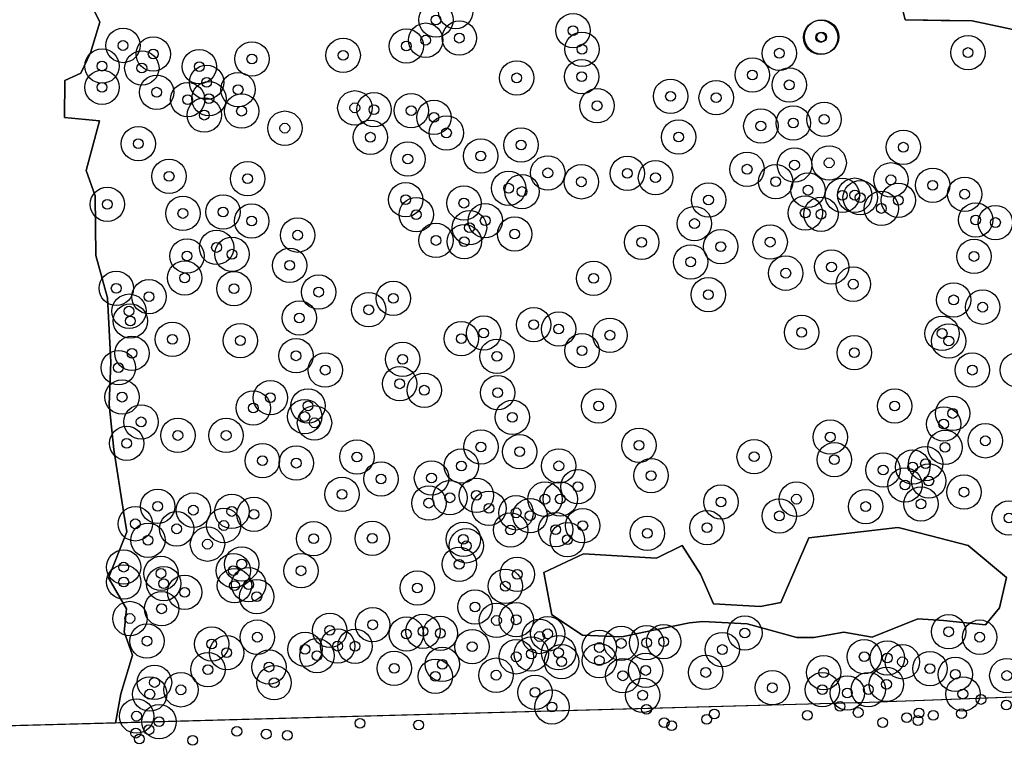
# Model space of a CAD drawing. Header units: inches. Extents: x 128668 to 131679, y 413272 to 413787.
# Tile 86 of 116: x 131028 to 131128, y 413274 to 413348. Entities that reach past the tile are written whole.
import ezdxf

# ---------------------------------------------------------------- set-up
doc = ezdxf.new("R2010")
doc.units = ezdxf.units.IN
doc.header["$MEASUREMENT"] = 0
doc.header["$PDMODE"] = 33
doc.header["$PDSIZE"] = -3
for name, color, linetype in [('Onderzoeksgebied Capelsche UW (ca. 743.790 m2)', 5, 'Continuous'), ('Significante objecten binnen onderzoeksgebied', 3, 'Continuous'), ('Significante objecten buiten onderzoeksgebied', 1, 'Continuous'), ('Veiligheidsmarge objecten d.d. 230531', 6, 'Continuous'), ('Verstoorde gebieden (C-gebied) (ca. 90.096 m2)', 40, 'Continuous'), ('Vrijgegeven gebieden (A+B gebied) (ca. 609.035 m2)', 3, 'Continuous')]:
    doc.layers.add(name, color=color, linetype=linetype)

msp = doc.modelspace()

# ---------------------------------------------------------------- linework, layer by layer
at = {"layer": 'Onderzoeksgebied Capelsche UW (ca. 743.790 m2)'}
msp.add_lwpolyline([(131293.3, 413287.46), (131214.98, 413282.17), (131114.49, 413278.47), (130957.86, 413274.23), (130814.98, 413276.35)], dxfattribs=at)
at = {"layer": 'Significante objecten binnen onderzoeksgebied'}
for p in [(131070.36, 413347.97), (131084.33, 413346.88), (131069.32, 413345.91), (131072.74, 413346.12), (131109.56, 413346.19), (131109.65, 413346.24), (131038.49, 413345.37), (131041.56, 413344.5), (131067.35, 413345.31), (131085.24, 413344.99), (131105.35, 413344.58), (131124.57, 413344.65), (131051.61, 413344), (131060.91, 413344.37), (131036.35, 413343.27), (131040.4, 413343.07), (131046.25, 413343.22), (131047, 413341.62), (131078.59, 413342.07), (131085.21, 413342.2), (131102.6, 413342.37), (131036.35, 413341.11), (131041.91, 413340.61), (131050.21, 413340.88), (131106.35, 413341.36), (131045.07, 413339.86), (131047.23, 413339.95), (131094.26, 413340.2), (131098.91, 413340.05), (131050.56, 413338.69), (131062.1, 413339.02), (131064.05, 413338.84), (131067.84, 413338.74), (131086.78, 413339.23), (131046.76, 413338.28), (131070.16, 413338.05), (131106.76, 413337.47), (131109.91, 413337.85), (131054.97, 413336.95), (131071.43, 413336.47), (131103.46, 413337.17), (131040.05, 413335.37), (131063.68, 413336.03), (131095.08, 413336.05), (131079.04, 413335.24), (131117.98, 413335.01), (131067.5, 413333.81), (131074.93, 413334.12), (131110.42, 413333.42), (131081.76, 413332.4), (131089.86, 413332.35), (131102.06, 413332.77), (131106.89, 413333.19), (131043.18, 413332.05), (131051.17, 413331.81), (131085.18, 413331.49), (131092.73, 413331.91), (131104.98, 413331.5), (131116.71, 413331.69), (131077.77, 413330.84), (131079.12, 413330.5), (131108.27, 413330.64), (131120.97, 413331.14), (131067.28, 413329.67), (131098.13, 413329.64), (131111.77, 413330.11), (131113.03, 413330.13), (131113.58, 413329.88), (131117.47, 413329.61), (131124.23, 413330.23), (131036.88, 413329.2), (131048.68, 413328.42), (131073.21, 413329.32), (131115.74, 413328.78), (131044.58, 413328.27), (131051.59, 413327.5), (131068.35, 413328.15), (131075.38, 413327.54), (131107.98, 413328.32), (131109.59, 413328.19), (131125.35, 413327.61), (131127.36, 413327.34), (131073.78, 413326.82), (131096.7, 413327.24), (131056.27, 413326.06), (131070.36, 413325.52), (131073.24, 413325.4), (131078.38, 413326.17), (131091.32, 413325.33), (131104.41, 413325.35), (131048.01, 413324.81), (131099.38, 413324.89), (131045.01, 413323.93), (131049.58, 413324.12), (131096.32, 413323.34), (131125.18, 413323.89), (131055.46, 413322.98), (131110.66, 413322.82), (131044.77, 413321.71), (131086.42, 413321.67), (131106, 413322.19), (131037.79, 413320.65), (131049.79, 413320.61), (131112.87, 413321.07), (131041.13, 413319.79), (131058.42, 413320.26), (131066.02, 413319.62), (131098.11, 413320), (131123.1, 413319.47), (131039.1, 413318.32), (131063.52, 413318.46), (131126.05, 413318.73), (131039.23, 413317.32), (131056.45, 413317.63), (131080.32, 413316.94), (131082.87, 413316.5), (131043.52, 413315.46), (131050.43, 413315.33), (131072.94, 413315.52), (131075.23, 413316.09), (131088.08, 413315.87), (131107.61, 413316.16), (131121.93, 413316.05), (131085.24, 413314.3), (131122.61, 413315.28), (131039.39, 413314.03), (131056.11, 413313.78), (131066.96, 413313.42), (131076.57, 413313.73), (131112.98, 413314.09), (131038.02, 413312.57), (131059.08, 413312.32), (131125, 413312.32), (131066.67, 413310.93), (131038.39, 413309.57), (131053.5, 413309.51), (131069.17, 413310.27), (131076.65, 413310.02), (131051.75, 413308.47), (131057.33, 413308.68), (131086.93, 413308.66), (131117.09, 413308.66), (131057, 413307.59), (131078.15, 413307.52), (131123.01, 413307.91), (131040.33, 413307.05), (131057.99, 413306.95), (131122.09, 413306.82), (131044.07, 413305.67), (131048.99, 413305.67), (131110.53, 413305.5), (131038.86, 413304.86), (131074.94, 413304.5), (131091.05, 413304.67), (131122.23, 413304.45), (131126.33, 413305.12), (131062.31, 413303.48), (131078.89, 413304.01), (131102.78, 413303.5), (131052.69, 413303.1), (131056.13, 413302.85), (131072.96, 413302.56), (131082.88, 413302.57), (131110.95, 413303.2), (131118.93, 413302.45), (131120.24, 413302.79), (131069.91, 413301.34), (131092.28, 413301.58), (131115.92, 413302.15), (131064.77, 413301.24), (131084.82, 413300.45), (131118.15, 413300.62), (131120.57, 413301.03), (131060.8, 413299.68), (131071.78, 413299.32), (131074.49, 413299.57), (131124.15, 413299.9), (131042.02, 413298.45), (131069.64, 413298.78), (131081.46, 413299.18), (131083.02, 413299.19), (131099.4, 413298.89), (131107.09, 413299.18), (131114.14, 413298.43), (131119.77, 413298.7), (131045.65, 413298.06), (131049.57, 413297.93), (131051.82, 413297.63), (131075.76, 413298.24), (131078.53, 413297.79), (131079.96, 413297.5), (131105.35, 413297.48), (131128.74, 413297.27), (131039.73, 413296.67), (131048.75, 413296.5), (131085.32, 413296.48), (131097.98, 413296.28), (131043.95, 413296.16), (131077.96, 413296.04), (131082.55, 413296.08), (131091.89, 413295.71), (131041.03, 413295), (131047.09, 413294.6), (131057.9, 413295.15), (131063.87, 413295.19), (131073.16, 413295.09), (131073.45, 413294.43), (131083.76, 413295.06), (131038.55, 413292.26), (131050.58, 413292.57), (131072.73, 413292.55), (131042.35, 413291.62), (131049.73, 413291.9), (131056.62, 413291.89), (131078.64, 413291.53), (131038.56, 413290.75), (131042.63, 413290.58), (131049.84, 413290.38), (131051.28, 413290.48), (131077.44, 413290.32), (131044.77, 413289.7), (131052.11, 413289.25), (131068.47, 413290.14), (131074.34, 413288.21), (131042.41, 413288.02), (131039.18, 413287.03), (131063.92, 413286.39), (131076.53, 413286.83), (131078.54, 413286.9), (131059.55, 413285.82), (131067.36, 413285.46), (131069.04, 413285.73), (131070.8, 413285.52), (131081.75, 413285.47), (131101.83, 413285.55), (131122.6, 413285.68), (131040.92, 413284.73), (131047.52, 413284.43), (131052.16, 413285.13), (131060.34, 413284.22), (131062.12, 413284.21), (131080.91, 413285.2), (131089.23, 413284.49), (131091.82, 413284.56), (131093.56, 413284.68), (131125.76, 413285.13), (131049.05, 413283.55), (131057.03, 413283.89), (131058.24, 413283.24), (131074.05, 413284.16), (131080.09, 413283.43), (131082.85, 413283.55), (131087, 413284.08), (131099.53, 413283.87), (131071.02, 413282.37), (131078.54, 413283.13), (131083.16, 413282.63), (131087, 413282.75), (131113.99, 413283.14), (131116.34, 413283.01), (131117.89, 413282.62), (131047.13, 413281.83), (131053.36, 413282.08), (131066.11, 413281.96), (131076.49, 413281.26), (131089.4, 413281.2), (131091.73, 413281.74), (131097.85, 413281.54), (131109.86, 413281.53), (131120.68, 413281.93), (131123.27, 413281.34), (131128.52, 413281.22), (131041.69, 413280.52), (131053.88, 413280.49), (131070.3, 413281.14), (131116.26, 413280.33), (131041.21, 413279.33), (131044.38, 413279.77), (131080.46, 413279.51), (131091.42, 413279.22), (131104.64, 413279.98), (131109.72, 413279.78), (131112.27, 413279.45), (131114.41, 413279.8), (131124.04, 413279.35), (131082.18, 413278.02), (131039.86, 413277.09), (131042.16, 413276.52)]:
    msp.add_point(p, dxfattribs=at)
at = {"layer": 'Significante objecten buiten onderzoeksgebied'}
for p in [(131125.88, 413278.79), (131128.46, 413278.22), (131091.81, 413277.78), (131098.73, 413277.31), (131108.2, 413277.18), (131111.53, 413278.08), (131113.38, 413277.46), (131119.57, 413277.41), (131123.9, 413277.35), (131062.62, 413276.36), (131068.59, 413276.19), (131093.61, 413276.43), (131097.95, 413276.76), (131115.88, 413276.44), (131118.31, 413276.94), (131119.47, 413276.64), (131121.02, 413277.18), (131039.79, 413275.36), (131041.12, 413275.7), (131050.08, 413275.54), (131053.07, 413275.26), (131094.37, 413276.12), (131040.15, 413274.77), (131045.57, 413274.62), (131055.22, 413275.13)]:
    msp.add_point(p, dxfattribs=at)
at = {"layer": 'Veiligheidsmarge objecten d.d. 230531', "color": 6, "linetype": 'Continuous', "lineweight": 25}
for centre in [(131072.37, 413348.83), (131070.36, 413347.97), (131084.33, 413346.88), (131109.56, 413346.19), (131109.65, 413346.24), (131038.49, 413345.37), (131067.35, 413345.31), (131069.32, 413345.91), (131072.74, 413346.12), (131041.56, 413344.5), (131060.91, 413344.37), (131085.24, 413344.99), (131105.35, 413344.58), (131124.57, 413344.65), (131036.35, 413343.27), (131046.25, 413343.22), (131051.61, 413344), (131040.4, 413343.07), (131085.21, 413342.2), (131102.6, 413342.37), (131047, 413341.62), (131078.59, 413342.07), (131106.35, 413341.36), (131036.35, 413341.11), (131041.91, 413340.61), (131050.21, 413340.88), (131094.26, 413340.2), (131045.07, 413339.86), (131047.23, 413339.95), (131086.78, 413339.23), (131098.91, 413340.05), (131046.76, 413338.28), (131050.56, 413338.69), (131062.1, 413339.02), (131064.05, 413338.84), (131067.84, 413338.74), (131070.16, 413338.05), (131103.46, 413337.17), (131106.76, 413337.47), (131109.91, 413337.85), (131054.97, 413336.95), (131071.43, 413336.47), (131040.05, 413335.37), (131063.68, 413336.03), (131079.04, 413335.24), (131095.08, 413336.05), (131074.93, 413334.12), (131117.98, 413335.01), (131067.5, 413333.81), (131106.89, 413333.19), (131110.42, 413333.42), (131081.76, 413332.4), (131089.86, 413332.35), (131102.06, 413332.77), (131043.18, 413332.05), (131051.17, 413331.81), (131085.18, 413331.49), (131092.73, 413331.91), (131104.98, 413331.5), (131116.71, 413331.69), (131120.97, 413331.14), (131077.77, 413330.84), (131079.12, 413330.5), (131108.27, 413330.64), (131111.77, 413330.11), (131113.03, 413330.13), (131124.23, 413330.23), (131036.88, 413329.2), (131067.28, 413329.67), (131073.21, 413329.32), (131098.13, 413329.64), (131113.58, 413329.88), (131117.47, 413329.61), (131044.58, 413328.27), (131048.68, 413328.42), (131068.35, 413328.15), (131107.98, 413328.32), (131109.59, 413328.19), (131115.74, 413328.78), (131051.59, 413327.5), (131075.38, 413327.54), (131096.7, 413327.24), (131125.35, 413327.61), (131127.36, 413327.34), (131073.78, 413326.82), (131078.38, 413326.17), (131056.27, 413326.06), (131070.36, 413325.52), (131073.24, 413325.4), (131091.32, 413325.33), (131104.41, 413325.35), (131048.01, 413324.81), (131049.58, 413324.12), (131099.38, 413324.89), (131045.01, 413323.93), (131096.32, 413323.34), (131125.18, 413323.89), (131055.46, 413322.98), (131106, 413322.19), (131110.66, 413322.82), (131044.77, 413321.71), (131086.42, 413321.67), (131112.87, 413321.07), (131037.79, 413320.65), (131049.79, 413320.61), (131058.42, 413320.26), (131041.13, 413319.79), (131066.02, 413319.62), (131098.11, 413320), (131123.1, 413319.47), (131039.1, 413318.32), (131063.52, 413318.46), (131126.05, 413318.73), (131039.23, 413317.32), (131056.45, 413317.63), (131075.23, 413316.09), (131080.32, 413316.94), (131082.87, 413316.5), (131107.61, 413316.16), (131043.52, 413315.46), (131050.43, 413315.33), (131072.94, 413315.52), (131088.08, 413315.87), (131121.93, 413316.05), (131122.61, 413315.28), (131085.24, 413314.3), (131112.98, 413314.09), (131039.39, 413314.03), (131056.11, 413313.78), (131066.96, 413313.42), (131076.57, 413313.73), (131038.02, 413312.57), (131059.08, 413312.32), (131125, 413312.32), (131129.58, 413312.33), (131066.67, 413310.93), (131069.17, 413310.27), (131038.39, 413309.57), (131053.5, 413309.51), (131076.65, 413310.02), (131051.75, 413308.47), (131057.33, 413308.68), (131086.93, 413308.66), (131117.09, 413308.66), (131040.33, 413307.05), (131057, 413307.59), (131078.15, 413307.52), (131123.01, 413307.91), (131057.99, 413306.95), (131122.09, 413306.82), (131044.07, 413305.67), (131048.99, 413305.67), (131110.53, 413305.5), (131126.33, 413305.12), (131038.86, 413304.86), (131074.94, 413304.5), (131091.05, 413304.67), (131122.23, 413304.45), (131052.69, 413303.1), (131062.31, 413303.48), (131078.89, 413304.01), (131102.78, 413303.5), (131110.95, 413303.2), (131056.13, 413302.85), (131072.96, 413302.56), (131082.88, 413302.57), (131115.92, 413302.15), (131118.93, 413302.45), (131120.24, 413302.79), (131064.77, 413301.24), (131069.91, 413301.34), (131092.28, 413301.58), (131120.57, 413301.03), (131084.82, 413300.45), (131118.15, 413300.62), (131060.8, 413299.68), (131071.78, 413299.32), (131074.49, 413299.57), (131081.46, 413299.18), (131083.02, 413299.19), (131107.09, 413299.18), (131124.15, 413299.9), (131042.02, 413298.45), (131045.65, 413298.06), (131069.64, 413298.78), (131075.76, 413298.24), (131099.4, 413298.89), (131114.14, 413298.43), (131119.77, 413298.7), (131049.57, 413297.93), (131051.82, 413297.63), (131078.53, 413297.79), (131079.96, 413297.5), (131105.35, 413297.48), (131128.74, 413297.27), (131039.73, 413296.67), (131043.95, 413296.16), (131048.75, 413296.5), (131077.96, 413296.04), (131082.55, 413296.08), (131085.32, 413296.48), (131097.98, 413296.28), (131041.03, 413295), (131057.9, 413295.15), (131063.87, 413295.19), (131073.16, 413295.09), (131083.76, 413295.06), (131091.89, 413295.71), (131047.09, 413294.6), (131073.45, 413294.43), (131038.55, 413292.26), (131050.58, 413292.57), (131072.73, 413292.55), (131042.35, 413291.62), (131049.73, 413291.9), (131056.62, 413291.89), (131078.64, 413291.53), (131038.56, 413290.75), (131042.63, 413290.58), (131049.84, 413290.38), (131051.28, 413290.48), (131068.47, 413290.14), (131077.44, 413290.32), (131044.77, 413289.7), (131052.11, 413289.25), (131042.41, 413288.02), (131074.34, 413288.21), (131039.18, 413287.03), (131063.92, 413286.39), (131076.53, 413286.83), (131078.54, 413286.9), (131052.16, 413285.13), (131059.55, 413285.82), (131067.36, 413285.46), (131069.04, 413285.73), (131070.8, 413285.52), (131080.91, 413285.2), (131081.75, 413285.47), (131101.83, 413285.55), (131122.6, 413285.68), (131125.76, 413285.13), (131040.92, 413284.73), (131047.52, 413284.43), (131060.34, 413284.22), (131062.12, 413284.21), (131074.05, 413284.16), (131087, 413284.08), (131089.23, 413284.49), (131091.82, 413284.56), (131093.56, 413284.68), (131049.05, 413283.55), (131057.03, 413283.89), (131058.24, 413283.24), (131078.54, 413283.13), (131080.09, 413283.43), (131082.85, 413283.55), (131099.53, 413283.87), (131113.99, 413283.14), (131116.34, 413283.01), (131053.36, 413282.08), (131066.11, 413281.96), (131071.02, 413282.37), (131083.16, 413282.63), (131087, 413282.75), (131117.89, 413282.62), (131047.13, 413281.83), (131070.3, 413281.14), (131076.49, 413281.26), (131089.4, 413281.2), (131091.73, 413281.74), (131097.85, 413281.54), (131109.86, 413281.53), (131120.68, 413281.93), (131123.27, 413281.34), (131128.52, 413281.22), (131041.69, 413280.52), (131053.88, 413280.49), (131104.64, 413279.98), (131116.26, 413280.33), (131041.21, 413279.33), (131044.38, 413279.77), (131080.46, 413279.51), (131091.42, 413279.22), (131109.72, 413279.78), (131112.27, 413279.45), (131114.41, 413279.8), (131124.04, 413279.35), (131082.18, 413278.02), (131039.86, 413277.09), (131042.16, 413276.52)]:
    msp.add_circle(centre, 1.75, dxfattribs=at)
at = {"layer": 'Verstoorde gebieden (C-gebied) (ca. 90.096 m2)'}
for points in [[(131032.99, 413354.06), (131036.13, 413347.73), (131035.17, 413344.61), (131034.18, 413342.56), (131032.55, 413341.81), (131032.51, 413338.04), (131036.09, 413337.69), (131034.72, 413332.65), (131035.66, 413330.06), (131035.73, 413323.98), (131036.89, 413319.67), (131037.23, 413313.12), (131037.06, 413308.83), (131037.54, 413304.24), (131038.54, 413297.93), (131038.87, 413295.85), (131036.99, 413291.16), (131038.83, 413288.03), (131038.61, 413285.68), (131039.44, 413283.3), (131038.26, 413279.36), (131037.73, 413276.39), (130985.52, 413274.98)], [(131132.34, 413346.33), (131124.98, 413347.87), (131118.15, 413347.97), (131117.44, 413350.86)]]:
    msp.add_lwpolyline(points, dxfattribs=at)
msp.add_lwpolyline([(131120.77, 413295.44), (131124.59, 413294.48), (131128.5, 413291.19), (131127.76, 413288.13), (131126.35, 413286.4), (131122.07, 413286.82), (131119.45, 413286.99), (131114.8, 413285.14), (131111.93, 413285.63), (131108.86, 413285.11), (131107.13, 413285.09), (131102.08, 413286.49), (131097.56, 413286.74), (131096.2, 413286.6), (131091.54, 413285.63), (131089.3, 413285.17), (131085.29, 413285.33), (131082.17, 413287.42), (131081.35, 413291.7), (131085.41, 413293.61), (131092.83, 413293.17), (131095.43, 413294.46), (131097.31, 413291.53), (131098.63, 413288.53), (131103.44, 413288.26), (131105.5, 413288.65), (131108.34, 413295.25), (131117.42, 413296.29), (131117.58, 413296.25)], close=True, dxfattribs=at)
at = {"layer": 'Vrijgegeven gebieden (A+B gebied) (ca. 609.035 m2)'}
for points in [[(131214.98, 413282.17), (131127.55, 413278.95), (131114.49, 413278.47), (131037.73, 413276.39), (131038.26, 413279.36), (131039.44, 413283.3), (131038.61, 413285.68), (131038.83, 413288.03), (131036.99, 413291.16), (131038.87, 413295.85), (131038.54, 413297.93), (131037.54, 413304.24), (131037.06, 413308.83), (131037.23, 413313.12), (131036.89, 413319.67), (131035.73, 413323.98), (131035.66, 413330.06), (131034.72, 413332.65), (131036.09, 413337.69), (131032.51, 413338.04), (131032.55, 413341.81), (131034.18, 413342.56), (131035.17, 413344.61), (131036.13, 413347.73), (131032.99, 413354.06)], [(131117.44, 413350.86), (131118.15, 413347.97), (131121.84, 413347.92), (131124.98, 413347.87), (131132.34, 413346.33)]]:
    msp.add_lwpolyline(points, dxfattribs=at)
msp.add_lwpolyline([(131108.34, 413295.25), (131105.5, 413288.65), (131103.44, 413288.26), (131098.63, 413288.53), (131097.31, 413291.53), (131095.43, 413294.46), (131092.83, 413293.17), (131085.41, 413293.61), (131081.35, 413291.7), (131082.17, 413287.42), (131085.29, 413285.33), (131089.3, 413285.17), (131091.54, 413285.63), (131096.2, 413286.6), (131097.56, 413286.74), (131102.08, 413286.49), (131107.13, 413285.09), (131108.86, 413285.11), (131111.93, 413285.63), (131114.8, 413285.14), (131119.45, 413286.99), (131122.07, 413286.82), (131126.35, 413286.4), (131127.76, 413288.13), (131128.5, 413291.19), (131124.59, 413294.48), (131120.77, 413295.44), (131117.58, 413296.25), (131117.42, 413296.29)], close=True, dxfattribs=at)

doc.saveas('drawing.dxf')
